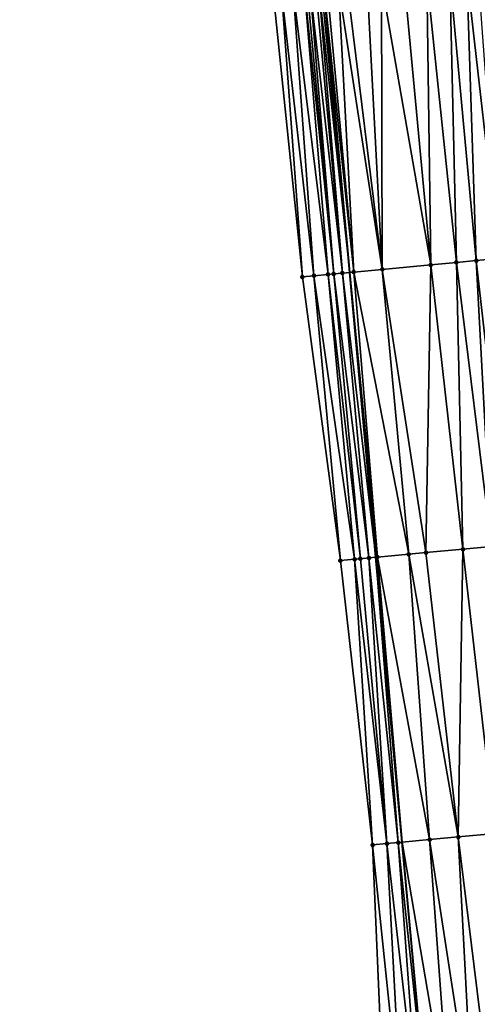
# Model space of a CAD drawing. Header units: feet. Extents: x 2004186 to 2014793, y 836912 to 864902.
# Tile 106 of 256: x 2010492 to 2010524, y 840158 to 840226. Entities that reach past the tile are written whole.
import ezdxf

# ---------------------------------------------------------------- set-up
doc = ezdxf.new("R2010")
doc.units = ezdxf.units.FT
doc.header["$LTSCALE"] = 100
doc.header["$MEASUREMENT"] = 0
for name, color, linetype, lineweight in [('EP_Travel Lane', 5, 'Continuous', 40), ('Road Shots', 4, 'Continuous', 200), ('Road X-Section', 30, 'Continuous', 13)]:
    doc.layers.add(name, color=color, linetype=linetype, lineweight=lineweight)
doc.layers.add('I-77 SB_MM21-27-Surface-Border', color=7, linetype='Continuous')
doc.layers.add('I-77 SB_MM21-27-Surface-TIN', color=7, linetype='Continuous')

msp = doc.modelspace()

# ---------------------------------------------------------------- linework, layer by layer
at = {"layer": 'EP_Travel Lane'}
msp.add_polyline3d([(2010520.580631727, 840148.960517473, 330.8006276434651), (2010518.723710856, 840168.8715970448, 331.1408981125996), (2010516.885550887, 840188.782045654, 331.4928694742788), (2010515.066247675, 840208.6941621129, 331.8739908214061), (2010513.246823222, 840228.6076257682, 332.2636471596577), (2010511.427394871, 840248.521132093, 332.6451681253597), (2010509.608046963, 840268.4337579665, 333.0351492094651), (2010507.912641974, 840288.3584218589, 333.4113013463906), (2010506.343398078, 840308.2945219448, 333.799216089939), (2010504.733260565, 840328.7505417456, 334.1629702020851), (2010503.155626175, 840348.7936250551, 334.5633042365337), (2010501.586472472, 840368.7289653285, 334.928000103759), (2010500.115566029, 840388.6719303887, 335.2971188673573), (2010498.744698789, 840408.6215396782, 335.6317146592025), (2010497.373957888, 840428.5697955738, 336.0304169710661), (2010496.003163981, 840448.5188228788, 336.4256112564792), (2010494.63237622, 840468.467760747, 336.7968559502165), (2010493.315483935, 840488.4208000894, 337.180415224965)], dxfattribs=at)
at = {"layer": 'I-77 SB_MM21-27-Surface-Border', "color": 3, "linetype": 'ByBlock', "lineweight": -2}
msp.add_polyline3d([(2010517.527342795, 840148.6753440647, 330.8388022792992), (2010516.667938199, 840168.6794327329, 331.1779523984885), (2010514.414838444, 840188.5507729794, 331.5455972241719), (2010511.763433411, 840208.3853299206, 331.9301221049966), (2010509.709331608, 840228.2767221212, 332.3323748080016), (2010507.456085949, 840248.1496283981, 332.7279914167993), (2010505.402032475, 840268.0405018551, 333.1095503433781), (2010503.547095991, 840287.9501496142, 333.493768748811), (2010501.692177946, 840307.859599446, 333.8782536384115), (2010499.996913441, 840328.4090878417, 334.272741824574), (2010498.602398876, 840348.4860551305, 334.6459910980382), (2010497.460702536, 840368.4505061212, 334.9859638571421), (2010496.119382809, 840388.4026398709, 335.3330640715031), (2010495.775873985, 840408.4209119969, 335.6894250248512), (2010495.432408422, 840428.4385406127, 336.0675645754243), (2010493.292972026, 840448.3357993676, 336.4682485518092), (2010492.749924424, 840468.3404957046, 336.8345758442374), (2010492.007273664, 840488.3325739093, 337.1956620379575)], dxfattribs=at)
at = {"layer": 'I-77 SB_MM21-27-Surface-TIN', "color": 128, "linetype": 'ByBlock', "lineweight": -2}
for points in [[(2010520.462478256, 840229.2816332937, 332.1732257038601), (2010518.869421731, 840229.1327335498, 332.1980610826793), (2010520.724394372, 840209.2226977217, 331.8046646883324)], [(2010522.055549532, 840229.4303747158, 332.1566822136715), (2010520.462478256, 840229.2816332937, 332.1732257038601), (2010522.516601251, 840209.3900136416, 331.7875671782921)], [(2010520.462478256, 840229.2816332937, 332.1732257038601), (2010520.724394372, 840209.2226977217, 331.8046646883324), (2010522.516601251, 840209.3900136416, 331.7875671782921)], [(2010523.250350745, 840229.5419548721, 332.1430129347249), (2010522.055549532, 840229.4303747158, 332.1566822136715), (2010523.910533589, 840209.5202163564, 331.770815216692)], [(2010522.055549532, 840229.4303747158, 332.1566822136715), (2010522.516601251, 840209.3900136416, 331.7875671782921), (2010523.910533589, 840209.5202163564, 331.770815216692)], [(2010524.04689363, 840229.6162477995, 332.1388150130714), (2010523.250350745, 840229.5419548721, 332.1430129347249), (2010525.503617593, 840209.6688211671, 331.761725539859)], [(2010523.250350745, 840229.5419548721, 332.1430129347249), (2010523.910533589, 840209.5202163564, 331.770815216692), (2010525.503617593, 840209.6688211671, 331.761725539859)], [(2010512.696297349, 840228.5560727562, 332.2772393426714), (2010512.298065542, 840228.5185008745, 332.3016190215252), (2010514.551272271, 840208.646012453, 331.8825662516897)], [(2010512.895420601, 840228.5747798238, 332.2691803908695), (2010512.696297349, 840228.5560727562, 332.2772393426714), (2010514.551272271, 840208.646012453, 331.8825662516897)], [(2010513.094549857, 840228.5934224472, 332.2644966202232), (2010512.895420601, 840228.5747798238, 332.2691803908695), (2010515.066247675, 840208.6941621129, 331.8739908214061)], [(2010512.895420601, 840228.5747798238, 332.2691803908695), (2010514.551272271, 840208.646012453, 331.8825662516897), (2010515.066247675, 840208.6941621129, 331.8739908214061)], [(2010513.094549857, 840228.5934224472, 332.2644966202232), (2010515.066247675, 840208.6941621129, 331.8739908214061), (2010513.246823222, 840228.6076257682, 332.2636471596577)], [(2010513.492821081, 840228.6305712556, 332.262274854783), (2010513.246823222, 840228.6076257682, 332.2636471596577), (2010515.347798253, 840208.7204867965, 331.8693024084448)], [(2010515.347798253, 840208.7204867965, 331.8693024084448), (2010513.246823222, 840228.6076257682, 332.2636471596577), (2010515.066247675, 840208.6941621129, 331.8739908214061)], [(2010514.289374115, 840228.70475525, 332.263782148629), (2010513.492821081, 840228.6305712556, 332.262274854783), (2010515.347798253, 840208.7204867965, 331.8693024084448)], [(2010514.886778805, 840228.7605015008, 332.2592429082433), (2010514.289374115, 840228.70475525, 332.263782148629), (2010517.339137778, 840208.9064089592, 331.8495148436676)], [(2010514.289374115, 840228.70475525, 332.263782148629), (2010515.347798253, 840208.7204867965, 331.8693024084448), (2010517.339137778, 840208.9064089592, 331.8495148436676)], [(2010516.280703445, 840228.890786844, 332.23761318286), (2010514.886778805, 840228.7605015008, 332.2592429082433), (2010517.339137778, 840208.9064089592, 331.8495148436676)], [(2010517.276357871, 840228.9839125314, 332.2187733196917), (2010516.280703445, 840228.890786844, 332.23761318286), (2010517.339137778, 840208.9064089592, 331.8495148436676)], [(2010518.869421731, 840229.1327335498, 332.1980610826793), (2010517.276357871, 840228.9839125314, 332.2187733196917), (2010520.724394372, 840209.2226977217, 331.8046646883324)], [(2010517.276357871, 840228.9839125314, 332.2187733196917), (2010517.339137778, 840208.9064089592, 331.8495148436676), (2010520.724394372, 840209.2226977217, 331.8046646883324)], [(2010510.306732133, 840228.3325130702, 332.3254945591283), (2010509.709331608, 840228.2767221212, 332.3323748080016), (2010511.763433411, 840208.3853299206, 331.9301221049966)], [(2010511.10326177, 840228.4069481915, 332.3138494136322), (2010510.306732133, 840228.3325130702, 332.3254945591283), (2010512.559959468, 840208.4598034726, 331.9168983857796)], [(2010510.306732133, 840228.3325130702, 332.3254945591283), (2010511.763433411, 840208.3853299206, 331.9301221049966), (2010512.559959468, 840208.4598034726, 331.9168983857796)], [(2010511.899806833, 840228.481217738, 332.3108760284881), (2010511.10326177, 840228.4069481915, 332.3138494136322), (2010513.555628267, 840208.5527748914, 331.9064804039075)], [(2010511.10326177, 840228.4069481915, 332.3138494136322), (2010512.559959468, 840208.4598034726, 331.9168983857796), (2010513.555628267, 840208.5527748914, 331.9064804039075)], [(2010512.098940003, 840228.4998183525, 332.3083924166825), (2010511.899806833, 840228.481217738, 332.3108760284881), (2010513.953888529, 840208.5900413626, 331.8983626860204)], [(2010511.899806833, 840228.481217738, 332.3108760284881), (2010513.555628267, 840208.5527748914, 331.9064804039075), (2010513.953888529, 840208.5900413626, 331.8983626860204)], [(2010512.298065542, 840228.5185008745, 332.3016190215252), (2010512.098940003, 840228.4998183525, 332.3083924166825), (2010513.953888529, 840208.5900413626, 331.8983626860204)], [(2010512.298065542, 840228.5185008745, 332.3016190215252), (2010513.953888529, 840208.5900413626, 331.8983626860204), (2010514.551272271, 840208.646012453, 331.8825662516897)], [(2010522.516601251, 840209.3900136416, 331.7875671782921), (2010520.724394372, 840209.2226977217, 331.8046646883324), (2010522.977460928, 840189.351713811, 331.3905948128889)], [(2010523.910533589, 840209.5202163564, 331.770815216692), (2010522.516601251, 840209.3900136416, 331.7875671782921), (2010524.968785, 840189.5378018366, 331.36326191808)], [(2010522.516601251, 840209.3900136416, 331.7875671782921), (2010522.977460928, 840189.351713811, 331.3905948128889), (2010524.968785, 840189.5378018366, 331.36326191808)], [(2010525.503617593, 840209.6688211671, 331.761725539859), (2010523.910533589, 840209.5202163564, 331.770815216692), (2010526.163577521, 840189.649475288, 331.3458478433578)], [(2010523.910533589, 840209.5202163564, 331.770815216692), (2010524.968785, 840189.5378018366, 331.36326191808), (2010526.163577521, 840189.649475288, 331.3458478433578)], [(2010514.551272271, 840208.646012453, 331.8825662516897), (2010513.953888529, 840208.5900413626, 331.8983626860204), (2010516.406134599, 840188.7371606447, 331.5035359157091)], [(2010514.551272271, 840208.646012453, 331.8825662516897), (2010516.885550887, 840188.782045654, 331.4928694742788), (2010515.066247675, 840208.6941621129, 331.8739908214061)], [(2010514.551272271, 840208.646012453, 331.8825662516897), (2010516.406134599, 840188.7371606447, 331.5035359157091), (2010516.885550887, 840188.782045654, 331.4928694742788)], [(2010515.347798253, 840208.7204867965, 331.8693024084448), (2010515.066247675, 840208.6941621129, 331.8739908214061), (2010517.00352217, 840188.7930906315, 331.4902447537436)], [(2010517.00352217, 840188.7930906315, 331.4902447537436), (2010515.066247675, 840208.6941621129, 331.8739908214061), (2010516.885550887, 840188.782045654, 331.4928694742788)], [(2010517.339137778, 840208.9064089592, 331.8495148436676), (2010515.347798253, 840208.7204867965, 331.8693024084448), (2010519.193975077, 840188.9978257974, 331.458294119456)], [(2010515.347798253, 840208.7204867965, 331.8693024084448), (2010517.00352217, 840188.7930906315, 331.4902447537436), (2010519.193975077, 840188.9978257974, 331.458294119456)], [(2010520.724394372, 840209.2226977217, 331.8046646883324), (2010517.339137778, 840208.9064089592, 331.8495148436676), (2010520.388765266, 840189.1095242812, 331.4396496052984)], [(2010517.339137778, 840208.9064089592, 331.8495148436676), (2010519.193975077, 840188.9978257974, 331.458294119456), (2010520.388765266, 840189.1095242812, 331.4396496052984)], [(2010520.724394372, 840209.2226977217, 331.8046646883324), (2010520.388765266, 840189.1095242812, 331.4396496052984), (2010522.977460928, 840189.351713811, 331.3905948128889)], [(2010512.559959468, 840208.4598034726, 331.9168983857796), (2010511.763433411, 840208.3853299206, 331.9301221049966), (2010514.414838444, 840188.5507729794, 331.5455972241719)], [(2010513.555628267, 840208.5527748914, 331.9064804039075), (2010512.559959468, 840208.4598034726, 331.9168983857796), (2010515.410506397, 840188.6437534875, 331.5350522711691)], [(2010512.559959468, 840208.4598034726, 331.9168983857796), (2010514.414838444, 840188.5507729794, 331.5455972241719), (2010515.410506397, 840188.6437534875, 331.5350522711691)], [(2010513.953888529, 840208.5900413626, 331.8983626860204), (2010513.555628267, 840208.5527748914, 331.9064804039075), (2010515.80876259, 840188.6810636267, 331.5250372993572)], [(2010513.555628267, 840208.5527748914, 331.9064804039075), (2010515.410506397, 840188.6437534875, 331.5350522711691), (2010515.80876259, 840188.6810636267, 331.5250372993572)], [(2010513.953888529, 840208.5900413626, 331.8983626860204), (2010515.80876259, 840188.6810636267, 331.5250372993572), (2010516.406134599, 840188.7371606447, 331.5035359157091)], [(2010522.977460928, 840189.351713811, 331.3905948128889), (2010520.388765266, 840189.1095242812, 331.4396496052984), (2010522.641915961, 840169.2376372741, 331.0829151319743)], [(2010522.977460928, 840189.351713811, 331.3905948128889), (2010522.641915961, 840169.2376372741, 331.0829151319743), (2010525.230636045, 840169.4795646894, 331.0394412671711)], [(2010524.968785, 840189.5378018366, 331.36326191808), (2010522.977460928, 840189.351713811, 331.3905948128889), (2010525.230636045, 840169.4795646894, 331.0394412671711)], [(2010515.410506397, 840188.6437534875, 331.5350522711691), (2010514.414838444, 840188.5507729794, 331.5455972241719), (2010516.667938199, 840168.6794327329, 331.1779523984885)], [(2010515.80876259, 840188.6810636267, 331.5250372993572), (2010515.410506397, 840188.6437534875, 331.5350522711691), (2010517.663599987, 840168.772479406, 331.1613694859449)], [(2010515.410506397, 840188.6437534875, 331.5350522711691), (2010516.667938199, 840168.6794327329, 331.1779523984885), (2010517.663599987, 840168.772479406, 331.1613694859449)], [(2010516.406134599, 840188.7371606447, 331.5035359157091), (2010515.80876259, 840188.6810636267, 331.5250372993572), (2010517.663599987, 840168.772479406, 331.1613694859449)], [(2010516.406134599, 840188.7371606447, 331.5035359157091), (2010518.460124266, 840168.8469720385, 331.1448365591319), (2010516.885550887, 840188.782045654, 331.4928694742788)], [(2010516.406134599, 840188.7371606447, 331.5035359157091), (2010517.663599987, 840168.772479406, 331.1613694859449), (2010518.460124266, 840168.8469720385, 331.1448365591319)], [(2010517.00352217, 840188.7930906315, 331.4902447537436), (2010516.885550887, 840188.782045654, 331.4928694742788), (2010518.723710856, 840168.8715970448, 331.1408981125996)], [(2010518.460124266, 840168.8469720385, 331.1448365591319), (2010518.723710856, 840168.8715970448, 331.1408981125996), (2010516.885550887, 840188.782045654, 331.4928694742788)], [(2010519.193975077, 840188.9978257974, 331.458294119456), (2010517.00352217, 840188.7930906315, 331.4902447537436), (2010520.650586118, 840169.0516111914, 331.1121072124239)], [(2010517.00352217, 840188.7930906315, 331.4902447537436), (2010518.723710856, 840168.8715970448, 331.1408981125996), (2010520.650586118, 840169.0516111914, 331.1121072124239)], [(2010520.388765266, 840189.1095242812, 331.4396496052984), (2010519.193975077, 840188.9978257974, 331.458294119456), (2010522.641915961, 840169.2376372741, 331.0829151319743)], [(2010519.193975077, 840188.9978257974, 331.458294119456), (2010520.650586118, 840169.0516111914, 331.1121072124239), (2010522.641915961, 840169.2376372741, 331.0829151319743)], [(2010525.230636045, 840169.4795646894, 331.0394412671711), (2010522.641915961, 840169.2376372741, 331.0829151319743), (2010525.094373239, 840149.3824896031, 330.7228574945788)], [(2010517.663599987, 840168.772479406, 331.1613694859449), (2010516.667938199, 840168.6794327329, 331.1779523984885), (2010518.72215383, 840148.7868187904, 330.8303115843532)], [(2010516.667938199, 840168.6794327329, 331.1779523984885), (2010517.527342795, 840148.6753440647, 330.8388022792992), (2010518.72215383, 840148.7868187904, 330.8303115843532)], [(2010518.460124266, 840168.8469720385, 331.1448365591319), (2010517.663599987, 840168.772479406, 331.1613694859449), (2010519.916948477, 840148.8984694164, 330.812219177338)], [(2010517.663599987, 840168.772479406, 331.1613694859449), (2010518.72215383, 840148.7868187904, 330.8303115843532), (2010519.916948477, 840148.8984694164, 330.812219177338)], [(2010518.460124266, 840168.8469720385, 331.1448365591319), (2010520.580631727, 840148.960517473, 330.8006276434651), (2010518.723710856, 840168.8715970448, 331.1408981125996)], [(2010518.460124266, 840168.8469720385, 331.1448365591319), (2010519.916948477, 840148.8984694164, 330.812219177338), (2010520.580631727, 840148.960517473, 330.8006276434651)], [(2010520.650586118, 840169.0516111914, 331.1121072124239), (2010518.723710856, 840168.8715970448, 331.1408981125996), (2010522.107396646, 840149.1032554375, 330.7739619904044)], [(2010522.107396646, 840149.1032554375, 330.7739619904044), (2010518.723710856, 840168.8715970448, 331.1408981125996), (2010520.580631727, 840148.960517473, 330.8006276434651)], [(2010522.641915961, 840169.2376372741, 331.0829151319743), (2010520.650586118, 840169.0516111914, 331.1121072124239), (2010523.70045689, 840149.2521152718, 330.7502573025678)], [(2010520.650586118, 840169.0516111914, 331.1121072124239), (2010522.107396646, 840149.1032554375, 330.7739619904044), (2010523.70045689, 840149.2521152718, 330.7502573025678)], [(2010522.641915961, 840169.2376372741, 331.0829151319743), (2010523.70045689, 840149.2521152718, 330.7502573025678), (2010525.094373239, 840149.3824896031, 330.7228574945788)]]:
    msp.add_3dface(points, dxfattribs=at)
at = {"layer": 'Road Shots', "lineweight": 100}
for p in [(2010522.516601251, 840209.3900136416, 331.7875671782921), (2010523.910533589, 840209.5202163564, 331.770815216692), (2010514.551272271, 840208.646012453, 331.8825662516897), (2010515.347798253, 840208.7204867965, 331.8693024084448), (2010517.339137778, 840208.9064089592, 331.8495148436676), (2010520.724394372, 840209.2226977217, 331.8046646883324), (2010511.763433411, 840208.3853299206, 331.9301221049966), (2010512.559959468, 840208.4598034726, 331.9168983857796), (2010513.555628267, 840208.5527748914, 331.9064804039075), (2010513.953888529, 840208.5900413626, 331.8983626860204), (2010522.977460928, 840189.351713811, 331.3905948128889), (2010515.410506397, 840188.6437534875, 331.5350522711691), (2010515.80876259, 840188.6810636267, 331.5250372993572), (2010516.406134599, 840188.7371606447, 331.5035359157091), (2010517.00352217, 840188.7930906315, 331.4902447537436), (2010519.193975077, 840188.9978257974, 331.458294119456), (2010520.388765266, 840189.1095242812, 331.4396496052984), (2010514.414838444, 840188.5507729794, 331.5455972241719), (2010516.667938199, 840168.6794327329, 331.1779523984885), (2010517.663599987, 840168.772479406, 331.1613694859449), (2010518.460124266, 840168.8469720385, 331.1448365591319), (2010520.650586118, 840169.0516111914, 331.1121072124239), (2010522.641915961, 840169.2376372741, 331.0829151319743)]:
    msp.add_point(p, dxfattribs=at)
at = {"layer": 'Road X-Section', "extrusion": (-0.09274778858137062, 0.995492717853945, 0.01980142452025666), "elevation": 649957.3817897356, "flags": 128}
msp.add_lwpolyline([(-2079785.067452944, -12540.61072007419), (-2079785.867452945, -12540.62394638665), (-2079786.867452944, -12540.63436641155), (-2079787.267452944, -12540.64248572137), (-2079787.867452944, -12540.65828525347), (-2079788.667452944, -12540.67155169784), (-2079790.667452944, -12540.69134314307), (-2079794.067452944, -12540.73620209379), (-2079795.867452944, -12540.75330295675), (-2079797.267452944, -12540.77005820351), (-2079798.867452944, -12540.77914966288), (-2079799.467452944, -12540.78963678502), (-2079800.267452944, -12540.80923195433), (-2079800.867452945, -12540.81594410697), (-2079801.867452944, -12540.82293706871), (-2079802.667452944, -12540.83369139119), (-2079805.467452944, -12540.87521079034), (-2079806.867452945, -12540.88811271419), (-2079808.467452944, -12540.91467205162), (-2079809.667452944, -12540.92860883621), (-2079811.067452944, -12540.9422824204), (-2079812.067452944, -12540.94938140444), (-2079812.867452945, -12540.96121329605), (-2079814.467452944, -12540.988095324), (-2079816.867452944, -12541.02075363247), (-2079819.067452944, -12541.05459400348), (-2079820.467452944, -12541.08096212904), (-2079822.267452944, -12541.10587101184), (-2079822.867452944, -12541.11765694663), (-2079823.867452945, -12541.14474565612), (-2079824.867452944, -12541.16261867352), (-2079825.267452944, -12541.17582907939), (-2079826.067452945, -12541.20765940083), (-2079827.067452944, -12541.24023541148), (-2079827.667452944, -12541.26774264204), (-2079828.467452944, -12541.30754226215), (-2079830.067452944, -12541.3749908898), (-2079831.267452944, -12541.43211941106)], dxfattribs=at)
at = {"layer": 'Road X-Section', "extrusion": (-0.09274661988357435, 0.9954801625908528, 0.02042817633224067), "elevation": 649929.3917989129, "flags": 128}
msp.add_lwpolyline([(-2079785.868131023, -12948.02857728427), (-2079786.868131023, -12948.03912443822), (-2079787.268131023, -12948.04914150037), (-2079787.868131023, -12948.07064737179), (-2079788.468131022, -12948.0839413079), (-2079790.668131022, -12948.11589861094), (-2079791.868131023, -12948.13454701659), (-2079794.468131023, -12948.18361204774), (-2079796.468131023, -12948.21095064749), (-2079797.668131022, -12948.22836835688), (-2079799.268131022, -12948.24597069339), (-2079800.668131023, -12948.26373709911), (-2079802.268131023, -12948.27595380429), (-2079803.468131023, -12948.29245452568), (-2079805.668131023, -12948.32827156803), (-2079807.068131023, -12948.35017834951), (-2079808.468131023, -12948.37235078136), (-2079810.468131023, -12948.39386910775), (-2079812.268131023, -12948.40992053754), (-2079813.668131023, -12948.43242853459), (-2079817.268131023, -12948.49213661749), (-2079820.268131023, -12948.52801663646), (-2079822.268131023, -12948.56172719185), (-2079825.068131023, -12948.62147347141), (-2079826.068131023, -12948.64848109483), (-2079826.668131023, -12948.66950574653), (-2079827.668131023, -12948.71514882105), (-2079829.868131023, -12948.8202329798), (-2079830.668131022, -12948.85393773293)], dxfattribs=at)
at = {"layer": 'Road X-Section', "extrusion": (-0.09275257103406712, 0.9955440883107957, 0.01699790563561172), "elevation": 649950.0012666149, "flags": 128}
msp.add_lwpolyline([(-2079786.265112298, -10718.15934129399), (-2079787.265112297, -10718.17592660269), (-2079788.065112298, -10718.19246191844), (-2079790.265112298, -10718.2251959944), (-2079792.265112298, -10718.25439229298), (-2079794.865112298, -10718.29787243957), (-2079796.865112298, -10718.32822511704), (-2079799.065112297, -10718.35020550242), (-2079800.465112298, -10718.37426047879), (-2079802.265112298, -10718.39470342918), (-2079804.465112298, -10718.42681505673), (-2079806.065112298, -10718.44495889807), (-2079807.065112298, -10718.45509905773), (-2079809.265112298, -10718.49131967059), (-2079810.465112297, -10718.50515688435), (-2079812.665112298, -10718.52405188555), (-2079813.665112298, -10718.54220601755), (-2079814.665112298, -10718.55933305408), (-2079817.865112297, -10718.59476846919), (-2079820.865112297, -10718.64393371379), (-2079822.465112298, -10718.66625875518), (-2079824.465112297, -10718.70918343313), (-2079825.265112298, -10718.72723648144), (-2079826.065112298, -10718.75308318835), (-2079826.665112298, -10718.77827139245), (-2079827.465112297, -10718.81794399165), (-2079828.265112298, -10718.85892470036), (-2079830.865112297, -10718.9700132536)], dxfattribs=at)

doc.saveas('drawing.dxf')
